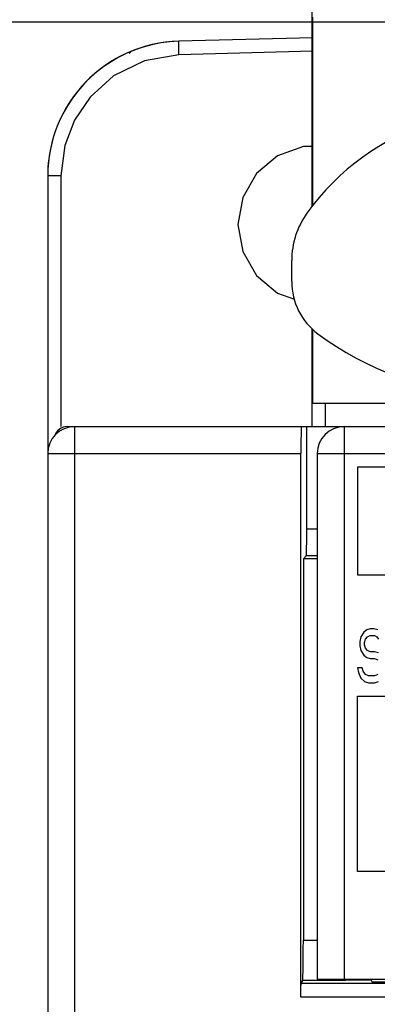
# Model space of a CAD drawing. Extents: x 0 to 1680, y 0 to 1188.
# Tile 22 of 53: x 825 to 839, y 932 to 968. Entities that reach past the tile are written whole.
import ezdxf

# ---------------------------------------------------------------- set-up
doc = ezdxf.new("R2010")
doc.units = 0
doc.header["$LTSCALE"] = 92.4
doc.linetypes.add('PHANTOM', pattern=[0.8, 0.45, -0.05, 0.1, -0.05, 0.1, -0.05])
doc.layers.get('0').update_dxf_attribs({"linetype": 'CONTINUOUS'})
for name, color, linetype in [('02___PRT_ALL_AXES', 7, 'CONTINUOUS'), ('03___PRT_ALL_CURVES', 7, 'CONTINUOUS'), ('ALL_CURVE', 7, 'CONTINUOUS'), ('ALL_DIM', 7, 'CONTINUOUS'), ('ALL_FEATURES', 7, 'CONTINUOUS')]:
    doc.layers.add(name, color=color, linetype=linetype)
doc.dimstyles.get("Standard").update_dxf_attribs({"dimtxt": 2.5, "dimasz": 2.5, "dimexe": 1.25, "dimexo": 0.625, "dimtad": 1, "dimcen": 2.5, "dimazin": 3, "dimtfac": 1, "dimtmove": 0, "dimatfit": 3})

# ---------------------------------------------------------------- blocks, each defined once
blk = doc.blocks.new('_OPEN')
at = {"color": 0, "linetype": 'BYBLOCK'}
for p, q in [((0, 0), (-1, 0.25)), ((-1, -0.25), (0, 0)), ((-1, 0), (0, 0))]:
    blk.add_line(p, q, dxfattribs=at)
blk = doc.blocks.new('*D3')
at = {"layer": 'ALL_DIM', "color": 2, "linetype": 'CONTINUOUS'}
for p, q in [((854.316, 968.122), (768.114, 968.122)), ((772.114, 968.122), (772.114, 803.122)), ((772.114, 638.122), (772.114, 803.122)), ((840.517, 638.122), (768.114, 638.122))]:
    blk.add_line(p, q, dxfattribs=at)
at = {"layer": 'ALL_DIM', "color": 2, "linetype": 'CONTINUOUS', "xscale": 8, "yscale": 8, "zscale": 8}
for p, rotation in [((772.114, 968.122), 90), ((772.114, 638.122), 270)]:
    blk.add_blockref('_OPEN', p, dxfattribs=dict(at, rotation=rotation))
blk = doc.blocks.new('*D4')
at = {"layer": 'ALL_DIM', "color": 2, "linetype": 'CONTINUOUS'}
for p, q in [((798.639, 968.122), (798.639, 1003.025)), ((798.639, 1003.025), (798.639, 960.622)), ((854.316, 968.122), (794.639, 968.122)), ((798.639, 933.122), (798.639, 960.622)), ((823.516, 953.122), (794.639, 953.122)), ((798.639, 953.122), (798.639, 933.122))]:
    blk.add_line(p, q, dxfattribs=at)
at = {"layer": 'ALL_DIM', "color": 2, "linetype": 'CONTINUOUS', "xscale": 8, "yscale": 8, "zscale": 8}
for p, rotation in [((798.639, 968.122), 270), ((798.639, 953.122), 90)]:
    blk.add_blockref('_OPEN', p, dxfattribs=dict(at, rotation=rotation))

msp = doc.modelspace()

# ---------------------------------------------------------------- linework, layer by layer
at = {"color": 7, "linetype": 'CONTINUOUS'}
for p, q in [((836.816, 953.973), (836.356, 953.973)), ((845.246, 953.973), (836.816, 953.973)), ((836.816, 953.973), (836.816, 953.122))]:
    msp.add_line(p, q, dxfattribs=at)
at = {"layer": '02___PRT_ALL_AXES', "color": 7, "linetype": 'CONTINUOUS'}
for p, q in [((836.356, 961.332), (836.356, 968.313)), ((835.57, 958.499), (835.57, 959.286)), ((836.356, 953.973), (836.356, 956.72)), ((875.493, 932.511), (838.551, 932.511))]:
    msp.add_line(p, q, dxfattribs=at)
at = {"layer": '02___PRT_ALL_AXES', "color": 9, "linetype": 'CONTINUOUS'}
for p, q in [((887.463, 932.458), (835.919, 932.458)), ((887.472, 931.958), (835.911, 931.958))]:
    msp.add_line(p, q, dxfattribs=at)
at = {"layer": '02___PRT_ALL_AXES', "color": 7, "linetype": 'CONTINUOUS'}
for centre, radius, start, end in [((843.603, 955.666), 9.2, 71.7608, 144.2688), ((838.57, 959.286), 3, 144.2689, 180.0001), ((837.979, 958.499), 2.409, 179.9999, 233.4108), ((843.398, 965.799), 11.5, 233.4108, 266.8701)]:
    msp.add_arc(centre, radius, start, end, dxfattribs=at)
at = {"layer": '03___PRT_ALL_CURVES', "color": 2, "linetype": 'CONTINUOUS'}
msp.add_line((829.543, 966.965), (829.626, 967.048), dxfattribs=at)
at = {"layer": '03___PRT_ALL_CURVES', "color": 4, "linetype": 'CONTINUOUS'}
for start, end in [(91.5, 152.5087), (165.4353, 180)]:
    msp.add_arc((831.516, 962.419), 5, start, end, dxfattribs=at)
at = {"layer": 'ALL_CURVE', "color": 4, "linetype": 'CONTINUOUS'}
for p, q in [((885.016, 951.622), (838.016, 951.622)), ((838.016, 951.622), (838.016, 947.622)), ((838.016, 947.622), (856.016, 947.622)), ((838.246, 945.495), (838.131, 945.324)), ((838.361, 945.58), (838.246, 945.495)), ((838.476, 945.622), (838.361, 945.58)), ((838.389, 945.324), (838.476, 945.367)), ((838.619, 945.622), (838.476, 945.622)), ((838.476, 945.367), (838.648, 945.367)), ((838.763, 945.58), (838.619, 945.622)), ((838.648, 945.367), (838.734, 945.324)), ((838.131, 945.324), (838.102, 945.154)), ((838.102, 945.154), (838.102, 944.984)), ((838.102, 944.984), (838.131, 944.814)), ((838.274, 945.112), (838.303, 945.239)), ((838.274, 945.027), (838.274, 945.112)), ((838.303, 944.899), (838.274, 945.027)), ((838.303, 945.239), (838.389, 945.324)), ((838.734, 945.324), (838.792, 945.239)), ((838.131, 944.814), (838.246, 944.644)), ((838.246, 944.644), (838.361, 944.558)), ((838.389, 944.814), (838.303, 944.899)), ((838.476, 944.771), (838.389, 944.814)), ((838.648, 944.771), (838.476, 944.771)), ((838.792, 944.729), (838.648, 944.771)), ((838.361, 944.558), (838.476, 944.516)), ((838.476, 944.516), (838.648, 944.516)), ((838.648, 944.516), (838.763, 944.473)), ((838.188, 944.176), (838.016, 944.176)), ((838.016, 944.176), (838.044, 944.005)), ((838.044, 944.005), (838.131, 943.793)), ((838.217, 944.048), (838.188, 944.176)), ((838.303, 943.92), (838.217, 944.048)), ((838.418, 943.878), (838.303, 943.92)), ((838.648, 943.878), (838.418, 943.878)), ((838.763, 943.92), (838.648, 943.878)), ((838.131, 943.793), (838.274, 943.665)), ((838.274, 943.665), (838.418, 943.622)), ((838.418, 943.622), (838.648, 943.622)), ((838.648, 943.622), (838.792, 943.665)), ((838.016, 943.122), (856.016, 943.122)), ((838.016, 936.622), (838.016, 943.122)), ((856.016, 936.622), (838.016, 936.622))]:
    msp.add_line(p, q, dxfattribs=at)
at = {"layer": 'ALL_FEATURES', "color": 8, "linetype": 'PHANTOM'}
for p, q in [((836.316, 978.672), (836.316, 961.28)), ((836.316, 956.765), (836.316, 953.122))]:
    msp.add_line(p, q, dxfattribs=at)
at = {"layer": 'ALL_FEATURES', "color": 7, "linetype": 'CONTINUOUS'}
for p, q in [((836.356, 967.547), (831.385, 967.417)), ((826.516, 962.419), (826.516, 643.35)), ((827.242, 953.122), (906.016, 953.122)), ((836.128, 949.331), (836.128, 953.122)), ((835.911, 931.958), (835.911, 952.122)), ((836.516, 952.122), (836.516, 932.622)), ((836.111, 948.331), (836.002, 948.221)), ((836.516, 948.221), (836.002, 948.221)), ((836.002, 948.221), (836.002, 934.071)), ((835.976, 932.572), (835.919, 932.458)), ((836.516, 932.622), (886.516, 932.622)), ((837.558, 932.602), (837.555, 932.622)), ((837.557, 932.58), (837.566, 932.572)), ((838.516, 932.58), (837.558, 932.58)), ((838.516, 932.58), (838.516, 932.622)), ((838.516, 932.58), (838.551, 932.511))]:
    msp.add_line(p, q, dxfattribs=at)
at = {"layer": 'ALL_FEATURES', "color": 9, "linetype": 'CONTINUOUS'}
for p, q in [((836.356, 967.047), (831.385, 966.917)), ((827.003, 962.419), (826.516, 962.419)), ((827.003, 962.419), (827.003, 953.122)), ((827.516, 653.122), (827.516, 953.122)), ((837.516, 953.122), (837.516, 932.622)), ((826.516, 952.122), (835.911, 952.122)), ((836.516, 952.122), (886.516, 952.122)), ((836.128, 949.331), (836.516, 949.331)), ((836.516, 948.331), (836.111, 948.331)), ((836.002, 934.071), (836.516, 934.071)), ((837.566, 932.572), (835.976, 932.572))]:
    msp.add_line(p, q, dxfattribs=at)
for points in [[(831.385, 966.917), (831.38, 967.167), (831.38, 967.35), (831.385, 967.417)], [(831.385, 966.917), (830.106, 966.696), (828.962, 966.133), (828.087, 965.349), (827.508, 964.492), (827.146, 963.546), (827.003, 962.419)]]:
    msp.add_lwpolyline(points, dxfattribs=at)
at = {"layer": 'ALL_FEATURES', "color": 7, "linetype": 'CONTINUOUS'}
for points in [[(836.356, 963.519), (836.01, 963.519), (835.04, 963.166), (834.265, 962.516), (833.751, 961.626), (833.574, 960.622)], [(833.574, 960.622), (833.751, 959.618), (834.265, 958.729), (835.04, 958.078), (835.672, 957.849)], [(835.928, 953.122), (835.924, 953.088), (835.92, 952.988), (835.916, 952.829), (835.913, 952.622), (835.911, 952.381), (835.911, 952.122)], [(836.111, 948.331), (836.116, 948.369), (836.12, 948.47), (836.123, 948.63), (836.126, 948.836), (836.128, 949.075), (836.128, 949.331)], [(835.976, 932.572), (835.982, 932.619), (835.987, 932.736), (835.992, 932.917), (835.996, 933.153), (835.999, 933.434), (836.001, 933.744), (836.002, 934.071)], [(835.911, 931.958), (835.911, 932.109), (835.912, 932.246), (835.914, 932.356), (835.917, 932.429), (835.919, 932.458)]]:
    msp.add_lwpolyline(points, dxfattribs=at)
for centre, radius, start, end in [((831.516, 962.419), 5, 91.5, 180), ((827.516, 952.122), 1, 90, 180), ((827.242, 952.622), 0.5, 90, 161.5609), ((837.516, 952.122), 1, 90, 180)]:
    msp.add_arc(centre, radius, start, end, dxfattribs=at)

# ---------------------------------------------------------------- dimensions: what is measured, and where the dimension line sits
at = {"layer": 'ALL_DIM', "color": 2, "linetype": 'CONTINUOUS'}
for base, p1, picture, middle in [((798.639, 968.122), (824.516, 953.122), '*D4', (798.639, 978.945)), ((772.114, 968.122), (841.517, 638.122), '*D3', (772.114, 785.062))]:
    dim = msp.add_linear_dim(base=base, p1=p1, p2=(855.316, 968.122), angle=90, dimstyle='Standard', dxfattribs=at)
    dim.commit()
    dim.dimension.update_dxf_attribs({"geometry": picture, "text_midpoint": middle, "dimtype": 128})

doc.saveas('drawing.dxf')
